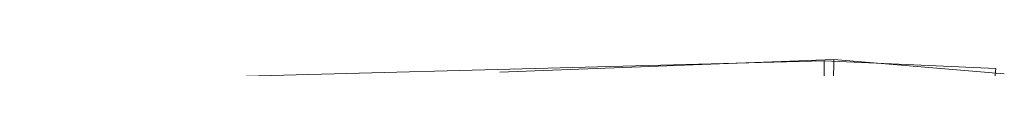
# Model space of a CAD drawing. Header units: metres. Extents: x 397.7 to 427.5, y 12.7 to 28.4.
# Tile 58 of 122: x 407.87222 to 408.06435, y 26.49628 to 26.498. Entities that reach past the tile are written whole.
import ezdxf

# ---------------------------------------------------------------- set-up
doc = ezdxf.new("R2010")
doc.units = ezdxf.units.M
doc.layers.add('A-DETL-____-MBND', color=7, linetype='Continuous', lineweight=18)

# ---------------------------------------------------------------- blocks, each defined once
blk = doc.blocks.new('Family - Inodor P5-151873-08_CLI_AIGUA_P5')
at = {"layer": 'A-DETL-____-MBND', "color": 253, "true_color": 0xaaaaaa}
for p, q in [((0.47654, 0.38648), (0.31954, 0.38234)), ((0.47654, 0.38648), (0.31954, 0.38234)), ((0.41325, 0.38426), (0.47842, 0.38674)), ((0.41325, 0.38426), (0.47842, 0.38674)), ((0.4765, 0.38225), (0.47654, 0.38648)), ((0.47654, 0.38648), (0.4765, 0.38225)), ((0.51003, 0.38501), (0.47654, 0.38648)), ((0.51003, 0.38501), (0.47654, 0.38648)), ((0.47831, 0.38251), (0.47842, 0.38674)), ((0.47842, 0.38674), (0.47831, 0.38251)), ((0.47842, 0.38674), (0.51167, 0.38396)), ((0.47842, 0.38674), (0.51167, 0.38396)), ((0.50954, 0.3808), (0.51003, 0.38501))]:
    blk.add_line(p, q, dxfattribs=at)
blk = doc.blocks.new('LONDR55-XX_ZZ-ARQ-CAA-M3D-Londres55_ifc-1-08_CLI_AIGUA_P5')
at = {"layer": 'A-DETL-____-MBND', "color": 253, "lineweight": 18, "true_color": 0xaaaaaa}
blk.add_blockref('Family - Inodor P5-151873-08_CLI_AIGUA_P5', (407.55268, 26.11126), dxfattribs=at)

msp = doc.modelspace()

# ---------------------------------------------------------------- block references
at = {"lineweight": 5}
msp.add_blockref('LONDR55-XX_ZZ-ARQ-CAA-M3D-Londres55_ifc-1-08_CLI_AIGUA_P5', (0, 0), dxfattribs=at)

doc.saveas('drawing.dxf')
